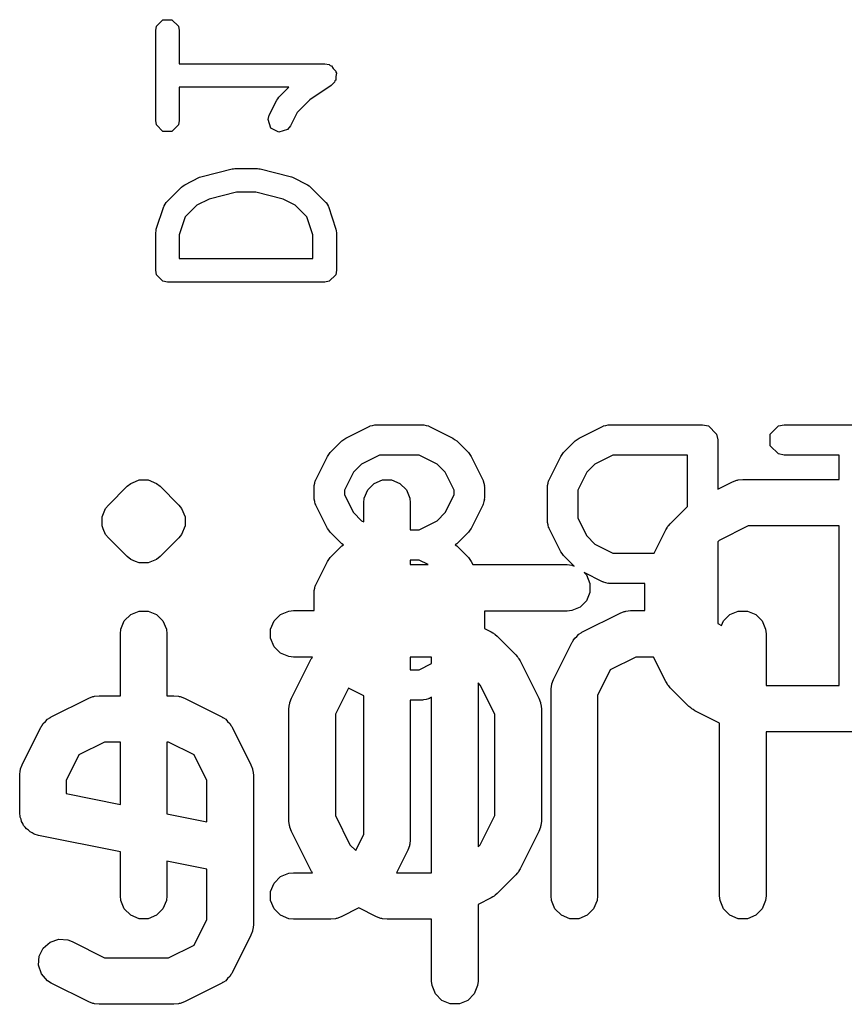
# Model space of a CAD drawing. Extents: x 94.3 to 121.8, y -81.7 to -63.9.
# Tile 15 of 32: x 106.4 to 109, y -72.5 to -69.3. Entities that reach past the tile are written whole.
import ezdxf

# ---------------------------------------------------------------- set-up
doc = ezdxf.new("R2010")
doc.units = 0
doc.layers.add('BLACK', color=7, linetype='CONTINUOUS')

msp = doc.modelspace()

# ---------------------------------------------------------------- linework, layer by layer
at = {"layer": 'BLACK', "linetype": 'CONTINUOUS'}
for p, q in [((106.810932, -69.370241), (106.831552, -69.349621)), ((106.831552, -69.349621), (106.860712, -69.349621)), ((106.860712, -69.349621), (106.881332, -69.370241)), ((106.808032, -69.384821), (106.810932, -69.370241)), ((106.808032, -69.675107), (106.808032, -69.384821)), ((106.881332, -69.370241), (106.884232, -69.384821)), ((106.884232, -69.384821), (106.884232, -69.491864)), ((106.884232, -69.491864), (107.354132, -69.491864)), ((107.354132, -69.491864), (107.368712, -69.494764)), ((107.368712, -69.494764), (107.371485, -69.497537)), ((107.371485, -69.497537), (107.375333, -69.498307)), ((107.375333, -69.498307), (107.381488, -69.50754)), ((107.381488, -69.50754), (107.389332, -69.515384)), ((107.389332, -69.515384), (107.389332, -69.519305)), ((107.386558, -69.547317), (107.385789, -69.551164)), ((107.389332, -69.544544), (107.386558, -69.547317)), ((107.389332, -69.519305), (107.391508, -69.52257)), ((107.391508, -69.52257), (107.389332, -69.533449)), ((107.389332, -69.533449), (107.389332, -69.544544)), ((107.23796, -69.568064), (106.884232, -69.568064)), ((106.884232, -69.568064), (106.884232, -69.675107)), ((107.206239, -69.599785), (107.23796, -69.568064)), ((107.375266, -69.561665), (107.305836, -69.607951)), ((107.385789, -69.551164), (107.375266, -69.561665)), ((107.174911, -69.658068), (107.199103, -69.609687)), ((107.199103, -69.609687), (107.20284, -69.60487)), ((107.20284, -69.60487), (107.206239, -69.599785)), ((107.305836, -69.607951), (107.264492, -69.649295)), ((106.810932, -69.689687), (106.808032, -69.675107)), ((106.884232, -69.675107), (106.881332, -69.689687)), ((107.170985, -69.672406), (107.174911, -69.658068)), ((107.180206, -69.70007), (107.170985, -69.672406)), ((107.264492, -69.649295), (107.243067, -69.692146)), ((106.831552, -69.710307), (106.810932, -69.689687)), ((106.881332, -69.689687), (106.860712, -69.710307)), ((107.206288, -69.713111), (107.180206, -69.70007)), ((107.233952, -69.70389), (107.206288, -69.713111)), ((107.243067, -69.692146), (107.233952, -69.70389)), ((106.860712, -69.710307), (106.831552, -69.710307)), ((106.957843, -69.855859), (107.054605, -69.831668)), ((107.054605, -69.831668), (107.059265, -69.831441)), ((107.059265, -69.831441), (107.063846, -69.83053)), ((107.063846, -69.83053), (107.136418, -69.83053)), ((107.136418, -69.83053), (107.140998, -69.831441)), ((107.140998, -69.831441), (107.145659, -69.831668)), ((107.145659, -69.831668), (107.242421, -69.855859)), ((106.901664, -69.882933), (106.950045, -69.858743)), ((106.950045, -69.858743), (106.954071, -69.85764)), ((106.954071, -69.85764), (106.957843, -69.855859)), ((107.242421, -69.855859), (107.246192, -69.85764)), ((107.246192, -69.85764), (107.250219, -69.858743)), ((107.250219, -69.858743), (107.298599, -69.882933)), ((106.843382, -69.938452), (106.891762, -69.890071)), ((106.891762, -69.890071), (106.896832, -69.886683)), ((106.896832, -69.886683), (106.901664, -69.882933)), ((107.298599, -69.882933), (107.303418, -69.886673)), ((107.303418, -69.886673), (107.308502, -69.89007)), ((107.308502, -69.89007), (107.356883, -69.938451)), ((106.980383, -69.928768), (106.941272, -69.948324)), ((107.068535, -69.90673), (106.980383, -69.928768)), ((107.131729, -69.90673), (107.068535, -69.90673)), ((107.219879, -69.928767), (107.131729, -69.90673)), ((107.258992, -69.948324), (107.219879, -69.928767)), ((106.809987, -70.025916), (106.834178, -69.953343)), ((106.834178, -69.953343), (106.835123, -69.951685)), ((106.835123, -69.950812), (106.838513, -69.945738)), ((106.835123, -69.951685), (106.835123, -69.950812)), ((106.838513, -69.945738), (106.84154, -69.940429)), ((106.84154, -69.940429), (106.842322, -69.940037)), ((106.842322, -69.940037), (106.843382, -69.938452)), ((106.941272, -69.948324), (106.903623, -69.985972)), ((107.296641, -69.985973), (107.258992, -69.948324)), ((107.356883, -69.938451), (107.357943, -69.940038)), ((107.357943, -69.940038), (107.358725, -69.940429)), ((107.358725, -69.940429), (107.361746, -69.945728)), ((107.361746, -69.945728), (107.365142, -69.950811)), ((107.365142, -69.950811), (107.365142, -69.951686)), ((107.365142, -69.951686), (107.366087, -69.953344)), ((107.366087, -69.953344), (107.390277, -70.025916)), ((106.903623, -69.985972), (106.884232, -70.044147)), ((107.316032, -70.044146), (107.296641, -69.985973)), ((106.808032, -70.037964), (106.809223, -70.031974)), ((106.808032, -70.158916), (106.808032, -70.037964)), ((106.809223, -70.031974), (106.809987, -70.025916)), ((106.884232, -70.044147), (106.884232, -70.120816)), ((107.316032, -70.120816), (107.316032, -70.044146)), ((107.390277, -70.025916), (107.39104, -70.031973)), ((107.39104, -70.031973), (107.392232, -70.037964)), ((107.392232, -70.037964), (107.392232, -70.158916)), ((106.884232, -70.120816), (107.316032, -70.120816)), ((106.810932, -70.173496), (106.808032, -70.158916)), ((106.831552, -70.194116), (106.810932, -70.173496)), ((107.389332, -70.173496), (107.368712, -70.194116)), ((107.392232, -70.158916), (107.389332, -70.173496)), ((106.846132, -70.197016), (106.831552, -70.194116)), ((107.354132, -70.197016), (106.846132, -70.197016)), ((107.368712, -70.194116), (107.354132, -70.197016)), ((107.500004, -70.662494), (107.500797, -70.661702)), ((107.500797, -70.661702), (107.508479, -70.660173)), ((107.508479, -70.660173), (107.516041, -70.658103)), ((107.516041, -70.658103), (107.517105, -70.658457)), ((107.517105, -70.658457), (107.519508, -70.65798)), ((107.519508, -70.65798), (107.670214, -70.65798)), ((107.670214, -70.65798), (107.672615, -70.658457)), ((107.672615, -70.658457), (107.67368, -70.658103)), ((107.67368, -70.658103), (107.68124, -70.660173)), ((107.68124, -70.660173), (107.688925, -70.661702)), ((107.688925, -70.661702), (107.689717, -70.662494)), ((108.253537, -70.662494), (108.25433, -70.661702)), ((108.25433, -70.661702), (108.262012, -70.660173)), ((108.262012, -70.660173), (108.269574, -70.658103)), ((108.269574, -70.658103), (108.270638, -70.658457)), ((108.270638, -70.658457), (108.273041, -70.65798)), ((108.273041, -70.65798), (108.574454, -70.65798)), ((108.574454, -70.65798), (108.593165, -70.661702)), ((108.593165, -70.661702), (108.619627, -70.688164)), ((108.793018, -70.688164), (108.81948, -70.661702)), ((108.81948, -70.661702), (108.838191, -70.65798)), ((108.838191, -70.65798), (109.290311, -70.65798)), ((107.422287, -70.700819), (107.497641, -70.663142)), ((107.497641, -70.663142), (107.500004, -70.662494)), ((107.689717, -70.662494), (107.692081, -70.663142)), ((107.692081, -70.663142), (107.767434, -70.700819)), ((108.175821, -70.700819), (108.251174, -70.663142)), ((108.251174, -70.663142), (108.253537, -70.662494)), ((108.619627, -70.688164), (108.623349, -70.706875)), ((108.793018, -70.725586), (108.793018, -70.688164)), ((107.371904, -70.747655), (107.40958, -70.709978)), ((107.40958, -70.709978), (107.416095, -70.705624)), ((107.416095, -70.705624), (107.422287, -70.700819)), ((107.767434, -70.700819), (107.773618, -70.705619)), ((107.773618, -70.705619), (107.780142, -70.709978)), ((107.780142, -70.709978), (107.817819, -70.747656)), ((108.125437, -70.747655), (108.163114, -70.709978)), ((108.163114, -70.709978), (108.169629, -70.705624)), ((108.169629, -70.705624), (108.175821, -70.700819)), ((108.623349, -70.706875), (108.623349, -70.866342)), ((107.362745, -70.760363), (107.367547, -70.754175)), ((107.367547, -70.754175), (107.371904, -70.747655)), ((107.53105, -70.75577), (107.473117, -70.784736)), ((107.658671, -70.75577), (107.53105, -70.75577)), ((107.716604, -70.784736), (107.658671, -70.75577)), ((107.817819, -70.747656), (107.822171, -70.75417)), ((107.822171, -70.75417), (107.826977, -70.760362)), ((108.116278, -70.760363), (108.12108, -70.754175)), ((108.12108, -70.754175), (108.125437, -70.747655)), ((108.284583, -70.75577), (108.226651, -70.784736)), ((108.525559, -70.75577), (108.284583, -70.75577)), ((108.525559, -70.92191), (108.525559, -70.75577)), ((108.81948, -70.752048), (108.793018, -70.725586)), ((108.838191, -70.75577), (108.81948, -70.752048)), ((109.015356, -70.75577), (108.838191, -70.75577)), ((109.015356, -70.834726), (109.015356, -70.75577)), ((107.325068, -70.835715), (107.362745, -70.760363)), ((107.473117, -70.784736), (107.446663, -70.811191)), ((107.743059, -70.811191), (107.716604, -70.784736)), ((107.826977, -70.760362), (107.864654, -70.835715)), ((108.078601, -70.835715), (108.116278, -70.760363)), ((108.226651, -70.784736), (108.200195, -70.811192)), ((107.446663, -70.811191), (107.417696, -70.869125)), ((107.772026, -70.869124), (107.743059, -70.811191)), ((108.200195, -70.811192), (108.171229, -70.869125)), ((106.716016, -70.856692), (106.727381, -70.847365)), ((106.727381, -70.847365), (106.743218, -70.840805)), ((106.743218, -70.840805), (106.754416, -70.836167)), ((106.754416, -70.836167), (106.78368, -70.836167)), ((106.78368, -70.836167), (106.810714, -70.847365)), ((106.810714, -70.847365), (106.810716, -70.847366)), ((106.810716, -70.847366), (106.822081, -70.856693)), ((107.320029, -70.854115), (107.322099, -70.846553)), ((107.322099, -70.846553), (107.323628, -70.838871)), ((107.323628, -70.838871), (107.32442, -70.838078)), ((107.32442, -70.838078), (107.325068, -70.835715)), ((107.492878, -70.868058), (107.51357, -70.847366)), ((107.51357, -70.847366), (107.540606, -70.836167)), ((107.540606, -70.836167), (107.56987, -70.836167)), ((107.56987, -70.836167), (107.596906, -70.847366)), ((107.596906, -70.847366), (107.617598, -70.868058)), ((107.864654, -70.835715), (107.865301, -70.838078)), ((107.865301, -70.838078), (107.866094, -70.838871)), ((107.866094, -70.838871), (107.867622, -70.846553)), ((107.867622, -70.846553), (107.869693, -70.854115)), ((108.073562, -70.854115), (108.075632, -70.846553)), ((108.075632, -70.846553), (108.077161, -70.838871)), ((108.077161, -70.838871), (108.077953, -70.838078)), ((108.077953, -70.838078), (108.078601, -70.835715)), ((108.623349, -70.866342), (108.670745, -70.842644)), ((108.670745, -70.842644), (108.684476, -70.837389)), ((108.684476, -70.837389), (108.687165, -70.837197)), ((108.687165, -70.837197), (108.689654, -70.836167)), ((108.689654, -70.836167), (108.704286, -70.834726)), ((108.704286, -70.834726), (109.015356, -70.834726)), ((106.655538, -70.917169), (106.716016, -70.856692)), ((106.822081, -70.856693), (106.882557, -70.917169)), ((107.319906, -70.857582), (107.320383, -70.855179)), ((107.319906, -70.895259), (107.319906, -70.857582)), ((107.320383, -70.855179), (107.320029, -70.854115)), ((107.417696, -70.869125), (107.417696, -70.883715)), ((107.417696, -70.883715), (107.446663, -70.941649)), ((107.481679, -70.895094), (107.492878, -70.868058)), ((107.617598, -70.868058), (107.628797, -70.895094)), ((107.743059, -70.941649), (107.772026, -70.883716)), ((107.772026, -70.883716), (107.772026, -70.869124)), ((107.869693, -70.854115), (107.869338, -70.855179)), ((107.869338, -70.855179), (107.869816, -70.857582)), ((107.869816, -70.857582), (107.869816, -70.895259)), ((108.073439, -70.857582), (108.073916, -70.855179)), ((108.073439, -70.970612), (108.073439, -70.857582)), ((108.073916, -70.855179), (108.073562, -70.854115)), ((108.171229, -70.869125), (108.171229, -70.959068)), ((107.320383, -70.897661), (107.319906, -70.895259)), ((107.320029, -70.898726), (107.320383, -70.897661)), ((107.322099, -70.906287), (107.320029, -70.898726)), ((107.323628, -70.91397), (107.322099, -70.906287)), ((107.32442, -70.914762), (107.323628, -70.91397)), ((107.325068, -70.917126), (107.32442, -70.914762)), ((107.480238, -70.909726), (107.481679, -70.895094)), ((107.480238, -70.971664), (107.480238, -70.909726)), ((107.628797, -70.895094), (107.630238, -70.909726)), ((107.630238, -70.909726), (107.630238, -70.99707)), ((107.865301, -70.914762), (107.864654, -70.917126)), ((107.866094, -70.91397), (107.865301, -70.914762)), ((107.867622, -70.906287), (107.866094, -70.91397)), ((107.869693, -70.898726), (107.867622, -70.906287)), ((107.869816, -70.895259), (107.869338, -70.897661)), ((107.869338, -70.897661), (107.869693, -70.898726)), ((106.635012, -70.955571), (106.64621, -70.928535)), ((106.64621, -70.928535), (106.646211, -70.928534)), ((106.646211, -70.928534), (106.655538, -70.917169)), ((106.882557, -70.917169), (106.891884, -70.928534)), ((106.891884, -70.928534), (106.903083, -70.955571)), ((107.362745, -70.992478), (107.325068, -70.917126)), ((107.446663, -70.941649), (107.473118, -70.968104)), ((107.716603, -70.968104), (107.743059, -70.941649)), ((107.864654, -70.917126), (107.826977, -70.992479)), ((108.469824, -70.977645), (108.525559, -70.92191)), ((106.635012, -70.984834), (106.635012, -70.955571)), ((106.903083, -70.955571), (106.903083, -70.984833)), ((107.473118, -70.968104), (107.480238, -70.971664)), ((107.658672, -70.99707), (107.716603, -70.968104)), ((108.073916, -70.973014), (108.073439, -70.970612)), ((108.073562, -70.974079), (108.073916, -70.973014)), ((108.075632, -70.98164), (108.073562, -70.974079)), ((108.171229, -70.959068), (108.200195, -71.017001)), ((108.465103, -70.983397), (108.469824, -70.977645)), ((106.638617, -70.993536), (106.635012, -70.984834)), ((106.64621, -71.011869), (106.638617, -70.993536)), ((106.903083, -70.984833), (106.891884, -71.01187)), ((107.367547, -70.998665), (107.362745, -70.992478)), ((107.371904, -71.005186), (107.367547, -70.998665)), ((107.40958, -71.042863), (107.371904, -71.005186)), ((107.630238, -70.99707), (107.658672, -70.99707)), ((107.817819, -71.005185), (107.780142, -71.042863)), ((107.822171, -70.99867), (107.817819, -71.005185)), ((107.826977, -70.992479), (107.822171, -70.99867)), ((108.077161, -70.989323), (108.075632, -70.98164)), ((108.077953, -70.990115), (108.077161, -70.989323)), ((108.078601, -70.992479), (108.077953, -70.990115)), ((108.116278, -71.067831), (108.078601, -70.992479)), ((108.418131, -71.072424), (108.455775, -70.997137)), ((108.455775, -70.997137), (108.459739, -70.990839)), ((108.459739, -70.990839), (108.460497, -70.98901)), ((108.460497, -70.98901), (108.462187, -70.98695)), ((108.462187, -70.98695), (108.463607, -70.984695)), ((108.463607, -70.984695), (108.465103, -70.983397)), ((108.721991, -70.984726), (108.62776, -71.031841)), ((109.015356, -70.984726), (108.721991, -70.984726)), ((109.015356, -71.498085), (109.015356, -70.984726)), ((106.646211, -71.01187), (106.64621, -71.011869)), ((106.655538, -71.023235), (106.646211, -71.01187)), ((106.716016, -71.083712), (106.655538, -71.023235)), ((106.882557, -71.023235), (106.822081, -71.083711)), ((106.891884, -71.01187), (106.882557, -71.023235)), ((107.414223, -71.045965), (107.40958, -71.042863)), ((107.780142, -71.042863), (107.775498, -71.045965)), ((108.200195, -71.017001), (108.226651, -71.043457)), ((108.226651, -71.043457), (108.284583, -71.072424)), ((108.62776, -71.031841), (108.623349, -71.036251)), ((108.623349, -71.036251), (108.623349, -71.299452)), ((107.371904, -71.086745), (107.40958, -71.049068)), ((107.40958, -71.049068), (107.414223, -71.045965)), ((107.775498, -71.045965), (107.780142, -71.049068)), ((107.780142, -71.049068), (107.817819, -71.086746)), ((108.12108, -71.074018), (108.116278, -71.067831)), ((108.125437, -71.080539), (108.12108, -71.074018)), ((108.284583, -71.072424), (108.418131, -71.072424)), ((106.727381, -71.093039), (106.716016, -71.083712)), ((106.743218, -71.099598), (106.727381, -71.093039)), ((106.754416, -71.104237), (106.743218, -71.099598)), ((106.754417, -71.104237), (106.754416, -71.104237)), ((106.78368, -71.104237), (106.754417, -71.104237)), ((106.810716, -71.093038), (106.78368, -71.104237)), ((106.822081, -71.083711), (106.810716, -71.093038)), ((107.325068, -71.174805), (107.362745, -71.099453)), ((107.362745, -71.099453), (107.367547, -71.093265)), ((107.367547, -71.093265), (107.371904, -71.086745)), ((107.658671, -71.09486), (107.630238, -71.09486)), ((107.630238, -71.09486), (107.630238, -71.109726)), ((107.688404, -71.109726), (107.658671, -71.09486)), ((107.817819, -71.086746), (107.822171, -71.09326)), ((107.822171, -71.09326), (107.826977, -71.099452)), ((107.826977, -71.099452), (107.832114, -71.109726)), ((108.159099, -71.114201), (108.125437, -71.080539)), ((107.630238, -71.109726), (107.688404, -71.109726)), ((107.832114, -71.109726), (108.137142, -71.109726)), ((108.137142, -71.109726), (108.151774, -71.111167)), ((108.151774, -71.111167), (108.159099, -71.114201)), ((108.251174, -71.165052), (108.191817, -71.135373)), ((108.191817, -71.135373), (108.199502, -71.143058)), ((108.199502, -71.143058), (108.210701, -71.170094)), ((108.210701, -71.170094), (108.210701, -71.199358)), ((108.253537, -71.165699), (108.251174, -71.165052)), ((108.25433, -71.166492), (108.253537, -71.165699)), ((108.262012, -71.16802), (108.25433, -71.166492)), ((108.269574, -71.170091), (108.262012, -71.16802)), ((108.270638, -71.169736), (108.269574, -71.170091)), ((108.273041, -71.170214), (108.270638, -71.169736)), ((108.387381, -71.170214), (108.273041, -71.170214)), ((108.387381, -71.258059), (108.387381, -71.170214)), ((107.319906, -71.196672), (107.320383, -71.194269)), ((107.319906, -71.258059), (107.319906, -71.196672)), ((107.320029, -71.193205), (107.322099, -71.185643)), ((107.320383, -71.194269), (107.320029, -71.193205)), ((107.322099, -71.185643), (107.323628, -71.177961)), ((107.323628, -71.177961), (107.32442, -71.177168)), ((107.32442, -71.177168), (107.325068, -71.174805)), ((108.210701, -71.199358), (108.199502, -71.226394)), ((108.199502, -71.226394), (108.17881, -71.247086)), ((106.72738, -71.270699), (106.754416, -71.2595)), ((106.754416, -71.2595), (106.78368, -71.2595)), ((106.78368, -71.2595), (106.810716, -71.270699)), ((107.211189, -71.270699), (107.238225, -71.2595)), ((107.238225, -71.2595), (107.252857, -71.258059)), ((107.252857, -71.258059), (107.319906, -71.258059)), ((108.137142, -71.259726), (107.869816, -71.259726)), ((107.869816, -71.259726), (107.869816, -71.315781)), ((108.151774, -71.258285), (108.137142, -71.259726)), ((108.17881, -71.247086), (108.151774, -71.258285)), ((108.186935, -71.326453), (108.307887, -71.265977)), ((108.307887, -71.265977), (108.321618, -71.260722)), ((108.321618, -71.260722), (108.324307, -71.26053)), ((108.324307, -71.26053), (108.326796, -71.2595)), ((108.326796, -71.2595), (108.341428, -71.258059)), ((108.341428, -71.258059), (108.387381, -71.258059)), ((108.662618, -71.270699), (108.689654, -71.2595)), ((108.689654, -71.2595), (108.718918, -71.2595)), ((108.718918, -71.2595), (108.745954, -71.270699)), ((106.695489, -71.318427), (106.706688, -71.291391)), ((106.706688, -71.291391), (106.72738, -71.270699)), ((106.810716, -71.270699), (106.831408, -71.291391)), ((106.831408, -71.291391), (106.842607, -71.318427)), ((107.179298, -71.318427), (107.190497, -71.291391)), ((107.190497, -71.291391), (107.211189, -71.270699)), ((108.635972, -71.305764), (108.641926, -71.291391)), ((108.641926, -71.291391), (108.662618, -71.270699)), ((108.745954, -71.270699), (108.766646, -71.291391)), ((108.766646, -71.291391), (108.777845, -71.318427)), ((106.694048, -71.333059), (106.695489, -71.318427)), ((106.842607, -71.318427), (106.844048, -71.333059)), ((107.179298, -71.347691), (107.179298, -71.318427)), ((107.869816, -71.315781), (107.89116, -71.326453)), ((107.89116, -71.326453), (107.897455, -71.330415)), ((108.174492, -71.334285), (108.181897, -71.329623)), ((108.181897, -71.329623), (108.183334, -71.328378)), ((108.183334, -71.328378), (108.184487, -71.327993)), ((108.184487, -71.327993), (108.186935, -71.326453)), ((108.623349, -71.299452), (108.635972, -71.305764)), ((108.777845, -71.318427), (108.779286, -71.333059)), ((106.694048, -71.533059), (106.694048, -71.333059)), ((106.844048, -71.333059), (106.844048, -71.533059)), ((107.190497, -71.374727), (107.179298, -71.347691)), ((107.897455, -71.330415), (107.899286, -71.331174)), ((107.899286, -71.331174), (107.901347, -71.332865)), ((107.901347, -71.332865), (107.903602, -71.334285)), ((107.903602, -71.334285), (107.904899, -71.33578)), ((107.904899, -71.33578), (107.910652, -71.340502)), ((107.910652, -71.340502), (107.971129, -71.400978)), ((108.092918, -71.480947), (108.153394, -71.359995)), ((108.153394, -71.359995), (108.154933, -71.357548)), ((108.154933, -71.357548), (108.155319, -71.356393)), ((108.155319, -71.356393), (108.156566, -71.354954)), ((108.156566, -71.354954), (108.161226, -71.347552)), ((108.161226, -71.347552), (108.168328, -71.341392)), ((108.168328, -71.341392), (108.174492, -71.334285)), ((108.779286, -71.333059), (108.779286, -71.499964)), ((107.211189, -71.395419), (107.190497, -71.374727)), ((107.238225, -71.406618), (107.211189, -71.395419)), ((107.252857, -71.408059), (107.238225, -71.406618)), ((107.246252, -71.541423), (107.306728, -71.420471)), ((107.31454, -71.408059), (107.252857, -71.408059)), ((107.306728, -71.420471), (107.310691, -71.414173)), ((107.310691, -71.414173), (107.31145, -71.412343)), ((107.31145, -71.412343), (107.31314, -71.410282)), ((107.31314, -71.410282), (107.31454, -71.408059)), ((107.699285, -71.408059), (107.630238, -71.408059)), ((107.630238, -71.408059), (107.630238, -71.44919)), ((107.699285, -71.428883), (107.699285, -71.408059)), ((107.971129, -71.400978), (107.975847, -71.406727)), ((107.975847, -71.406727), (107.977346, -71.408027)), ((107.977346, -71.408027), (107.978767, -71.410286)), ((107.978767, -71.410286), (107.980456, -71.412343)), ((107.980456, -71.412343), (107.981213, -71.41417)), ((107.981213, -71.41417), (107.985178, -71.42047)), ((107.985178, -71.42047), (108.045654, -71.541423)), ((108.359133, -71.408059), (108.276377, -71.449436)), ((108.416029, -71.408059), (108.359133, -71.408059)), ((108.455775, -71.487552), (108.416029, -71.408059)), ((107.630238, -71.44919), (107.658672, -71.44919)), ((107.658672, -71.44919), (107.699285, -71.428883)), ((108.276377, -71.449436), (108.235, -71.532192)), ((108.087663, -71.494679), (108.092918, -71.480947)), ((108.459739, -71.493849), (108.455775, -71.487552)), ((107.430534, -71.508265), (107.388334, -71.592668)), ((107.480238, -71.533116), (107.430534, -71.508265)), ((107.856457, -71.498438), (107.849285, -71.491266)), ((107.849285, -71.491266), (107.849285, -72.021518)), ((107.903572, -71.592668), (107.856457, -71.498438)), ((108.085, -71.514488), (108.086441, -71.499856)), ((108.085, -72.179726), (108.085, -71.514488)), ((108.086441, -71.499856), (108.087472, -71.497366)), ((108.087472, -71.497366), (108.087663, -71.494679)), ((108.460497, -71.495679), (108.459739, -71.493849)), ((108.462187, -71.497738), (108.460497, -71.495679)), ((108.463607, -71.499994), (108.462187, -71.497738)), ((108.465103, -71.501291), (108.463607, -71.499994)), ((108.469824, -71.507044), (108.465103, -71.501291)), ((108.530301, -71.567521), (108.469824, -71.507044)), ((108.779286, -71.499964), (109.01573, -71.499964)), ((109.01573, -71.499964), (109.015356, -71.498085)), ((106.470744, -71.601453), (106.591696, -71.540977)), ((106.591696, -71.540977), (106.605427, -71.535722)), ((106.605427, -71.535722), (106.608116, -71.53553)), ((106.608116, -71.53553), (106.610605, -71.5345)), ((106.610605, -71.5345), (106.625237, -71.533059)), ((106.625237, -71.533059), (106.694048, -71.533059)), ((106.844048, -71.533059), (106.867142, -71.533059)), ((106.867142, -71.533059), (106.881774, -71.5345)), ((106.881774, -71.5345), (106.884263, -71.535531)), ((106.884263, -71.535531), (106.886951, -71.535722)), ((106.886951, -71.535722), (106.900683, -71.540977)), ((106.900683, -71.540977), (107.021635, -71.601453)), ((107.240997, -71.555155), (107.246252, -71.541423)), ((107.480238, -71.980591), (107.480238, -71.533116)), ((107.670214, -71.54698), (107.630238, -71.54698)), ((107.630238, -71.54698), (107.630238, -71.998297)), ((107.672615, -71.546502), (107.670214, -71.54698)), ((107.67368, -71.546857), (107.672615, -71.546502)), ((107.681238, -71.544786), (107.67368, -71.546857)), ((107.688925, -71.543258), (107.681238, -71.544786)), ((107.689718, -71.542464), (107.688925, -71.543258)), ((107.69208, -71.541818), (107.689718, -71.542464)), ((107.699285, -71.538215), (107.69208, -71.541818)), ((107.699285, -72.104726), (107.699285, -71.538215)), ((108.045654, -71.541423), (108.050909, -71.555155)), ((108.235, -71.532192), (108.235, -72.179726)), ((107.238334, -71.574964), (107.239775, -71.560332)), ((107.238334, -71.937821), (107.238334, -71.574964)), ((107.239775, -71.560332), (107.240806, -71.557842)), ((107.240806, -71.557842), (107.240997, -71.555155)), ((108.050909, -71.555155), (108.051099, -71.557842)), ((108.051099, -71.557842), (108.052131, -71.560332)), ((108.052131, -71.560332), (108.053572, -71.574964)), ((108.053572, -71.574964), (108.053572, -71.937821)), ((108.53605, -71.572239), (108.530301, -71.567521)), ((108.53735, -71.573738), (108.53605, -71.572239)), ((108.539609, -71.575159), (108.53735, -71.573738)), ((108.541666, -71.576848), (108.539609, -71.575159)), ((108.543493, -71.577605), (108.541666, -71.576848)), ((108.549793, -71.58157), (108.543493, -71.577605)), ((108.629286, -71.621316), (108.549793, -71.58157)), ((106.452137, -71.616392), (106.458301, -71.609285)), ((106.458301, -71.609285), (106.465706, -71.604623)), ((106.465706, -71.604623), (106.467143, -71.603378)), ((106.467143, -71.603378), (106.468296, -71.602993)), ((106.468296, -71.602993), (106.470744, -71.601453)), ((107.021635, -71.601453), (107.024081, -71.602992)), ((107.024081, -71.602992), (107.025237, -71.603378)), ((107.025237, -71.603378), (107.026675, -71.604625)), ((107.026675, -71.604625), (107.034078, -71.609285)), ((107.034078, -71.609285), (107.040237, -71.616387)), ((107.388334, -71.592668), (107.388334, -71.920116)), ((107.903572, -71.920116), (107.903572, -71.592668)), ((106.376727, -71.755947), (106.437203, -71.634995)), ((106.437203, -71.634995), (106.438742, -71.632548)), ((106.438742, -71.632548), (106.439128, -71.631393)), ((106.439128, -71.631393), (106.440375, -71.629954)), ((106.440375, -71.629954), (106.445035, -71.622552)), ((106.445035, -71.622552), (106.452137, -71.616392)), ((107.040237, -71.616387), (107.047345, -71.622551)), ((107.047345, -71.622551), (107.052006, -71.629956)), ((107.052006, -71.629956), (107.053252, -71.631393)), ((107.053252, -71.631393), (107.053636, -71.632546)), ((107.053636, -71.632546), (107.055177, -71.634994)), ((107.055177, -71.634994), (107.115653, -71.755947)), ((108.629286, -72.179726), (108.629286, -71.621316)), ((109.113096, -71.649964), (108.779286, -71.649964)), ((108.779286, -71.649964), (108.779286, -72.179726)), ((106.642942, -71.683059), (106.560186, -71.724436)), ((106.694048, -71.683059), (106.642942, -71.683059)), ((106.694048, -71.884002), (106.694048, -71.683059)), ((106.849437, -71.683059), (106.844048, -71.683059)), ((106.844048, -71.683059), (106.844048, -71.914002)), ((106.932193, -71.724436), (106.849437, -71.683059)), ((106.560186, -71.724436), (106.518809, -71.807192)), ((106.973571, -71.807192), (106.932193, -71.724436)), ((106.368809, -71.789488), (106.37025, -71.774856)), ((106.37025, -71.774856), (106.371281, -71.772366)), ((106.371281, -71.772366), (106.371472, -71.769679)), ((106.371472, -71.769679), (106.376727, -71.755947)), ((107.115653, -71.755947), (107.120908, -71.769679)), ((107.120908, -71.769679), (107.121098, -71.772366)), ((107.121098, -71.772366), (107.12213, -71.774856)), ((107.12213, -71.774856), (107.123571, -71.789488)), ((106.368809, -71.91044), (106.368809, -71.789488)), ((107.123571, -71.789488), (107.123571, -72.031464)), ((106.518809, -71.807192), (106.518809, -71.848954)), ((106.973571, -71.939907), (106.973571, -71.807192)), ((106.518809, -71.848954), (106.694048, -71.884002)), ((106.37025, -71.925072), (106.368809, -71.91044)), ((106.373061, -71.93186), (106.37025, -71.925072)), ((106.374488, -71.939069), (106.373061, -71.93186)), ((106.844048, -71.914002), (106.973571, -71.939907)), ((107.388334, -71.920116), (107.435449, -72.014346)), ((107.856457, -72.014346), (107.903572, -71.920116)), ((106.378607, -71.945248), (106.374488, -71.939069)), ((106.381449, -71.952108), (106.378607, -71.945248)), ((106.386644, -71.957303), (106.381449, -71.952108)), ((106.39072, -71.963417), (106.386644, -71.957303)), ((106.39689, -71.967549), (106.39072, -71.963417)), ((107.239775, -71.952453), (107.238334, -71.937821)), ((107.240806, -71.954942), (107.239775, -71.952453)), ((107.240997, -71.95763), (107.240806, -71.954942)), ((107.246252, -71.971362), (107.240997, -71.95763)), ((108.050909, -71.957631), (108.045654, -71.971362)), ((108.0511, -71.954941), (108.050909, -71.957631)), ((108.052131, -71.952453), (108.0511, -71.954941)), ((108.053572, -71.937821), (108.052131, -71.952453)), ((106.402141, -71.9728), (106.39689, -71.967549)), ((106.408929, -71.975611), (106.402141, -71.9728)), ((106.415035, -71.979701), (106.408929, -71.975611)), ((106.4291, -71.983984), (106.415035, -71.979701)), ((106.694048, -72.036973), (106.4291, -71.983984)), ((107.306728, -72.092314), (107.246252, -71.971362)), ((107.454056, -72.032953), (107.480238, -71.980591)), ((108.045654, -71.971362), (107.985178, -72.092314)), ((107.435449, -72.014346), (107.454056, -72.032953)), ((107.627575, -72.018106), (107.62232, -72.031838)), ((107.627765, -72.015418), (107.627575, -72.018106)), ((107.628797, -72.012929), (107.627765, -72.015418)), ((107.630238, -71.998297), (107.628797, -72.012929)), ((107.849285, -72.021518), (107.856457, -72.014346)), ((106.694048, -72.179726), (106.694048, -72.036973)), ((107.123571, -72.031464), (107.123572, -72.03147)), ((107.123572, -72.03147), (107.123571, -72.031474)), ((107.123571, -72.031474), (107.123571, -72.273297)), ((107.62232, -72.031838), (107.585876, -72.104726)), ((106.973571, -72.092877), (106.844048, -72.066972)), ((106.844048, -72.066972), (106.844048, -72.179726)), ((106.973571, -72.255593), (106.973571, -72.092877)), ((107.31069, -72.098609), (107.306728, -72.092314)), ((107.985178, -72.092314), (107.981213, -72.098613)), ((107.190497, -72.138058), (107.211189, -72.117366)), ((107.211189, -72.117366), (107.238225, -72.106167)), ((107.238225, -72.106167), (107.252857, -72.104726)), ((107.252857, -72.104726), (107.314541, -72.104726)), ((107.311449, -72.10044), (107.31069, -72.098609)), ((107.31314, -72.102501), (107.311449, -72.10044)), ((107.314541, -72.104726), (107.31314, -72.102501)), ((107.585876, -72.104726), (107.699285, -72.104726)), ((107.971129, -72.111806), (107.910652, -72.172283)), ((107.975847, -72.106056), (107.971129, -72.111806)), ((107.977346, -72.104757), (107.975847, -72.106056)), ((107.978767, -72.102497), (107.977346, -72.104757)), ((107.980456, -72.100441), (107.978767, -72.102497)), ((107.981213, -72.098613), (107.980456, -72.100441)), ((107.179298, -72.165094), (107.190497, -72.138058)), ((106.695489, -72.194358), (106.694048, -72.179726)), ((106.844048, -72.179726), (106.842607, -72.194358)), ((107.179298, -72.194358), (107.179298, -72.165094)), ((107.89116, -72.186332), (107.849285, -72.207269)), ((107.897457, -72.182367), (107.89116, -72.186332)), ((107.899287, -72.18161), (107.897457, -72.182367)), ((107.901346, -72.179919), (107.899287, -72.18161)), ((107.903602, -72.1785), (107.901346, -72.179919)), ((107.904899, -72.177003), (107.903602, -72.1785)), ((107.910652, -72.172283), (107.904899, -72.177003)), ((108.086441, -72.194358), (108.085, -72.179726)), ((108.235, -72.179726), (108.233559, -72.194358)), ((108.630727, -72.194358), (108.629286, -72.179726)), ((108.779286, -72.179726), (108.777845, -72.194358)), ((106.706688, -72.221394), (106.695489, -72.194358)), ((106.842607, -72.194358), (106.831408, -72.221394)), ((107.190497, -72.221394), (107.179298, -72.194358)), ((107.464523, -72.218221), (107.40735, -72.246808)), ((107.521697, -72.246808), (107.464523, -72.218221)), ((107.849285, -72.207269), (107.849285, -72.454726)), ((108.09764, -72.221394), (108.086441, -72.194358)), ((108.233559, -72.194358), (108.22236, -72.221394)), ((108.641926, -72.221394), (108.630727, -72.194358)), ((108.777845, -72.194358), (108.766646, -72.221394)), ((106.72738, -72.242086), (106.706688, -72.221394)), ((106.754416, -72.253285), (106.72738, -72.242086)), ((106.810716, -72.242086), (106.78368, -72.253285)), ((106.831408, -72.221394), (106.810716, -72.242086)), ((107.211189, -72.242086), (107.190497, -72.221394)), ((107.238225, -72.253285), (107.211189, -72.242086)), ((107.40735, -72.246808), (107.393618, -72.252063)), ((107.535428, -72.252063), (107.521697, -72.246808)), ((108.118332, -72.242086), (108.09764, -72.221394)), ((108.145368, -72.253285), (108.118332, -72.242086)), ((108.201668, -72.242086), (108.174632, -72.253285)), ((108.22236, -72.221394), (108.201668, -72.242086)), ((108.662618, -72.242086), (108.641926, -72.221394)), ((108.689654, -72.253285), (108.662618, -72.242086)), ((108.745954, -72.242086), (108.718918, -72.253285)), ((108.766646, -72.221394), (108.745954, -72.242086)), ((106.78368, -72.253285), (106.754416, -72.253285)), ((106.932193, -72.338348), (106.973571, -72.255593)), ((107.123571, -72.273297), (107.12213, -72.287929)), ((107.252857, -72.254726), (107.238225, -72.253285)), ((107.373809, -72.254726), (107.252857, -72.254726)), ((107.388441, -72.253285), (107.373809, -72.254726)), ((107.39093, -72.252253), (107.388441, -72.253285)), ((107.393618, -72.252063), (107.39093, -72.252253)), ((107.538117, -72.252254), (107.535428, -72.252063)), ((107.540606, -72.253285), (107.538117, -72.252254)), ((107.555238, -72.254726), (107.540606, -72.253285)), ((107.699285, -72.254726), (107.555238, -72.254726)), ((107.699285, -72.454726), (107.699285, -72.254726)), ((108.174632, -72.253285), (108.145368, -72.253285)), ((108.718918, -72.253285), (108.689654, -72.253285)), ((107.115653, -72.306838), (107.055177, -72.427791)), ((107.120908, -72.293106), (107.115653, -72.306838)), ((107.121098, -72.290418), (107.120908, -72.293106)), ((107.12213, -72.287929), (107.121098, -72.290418)), ((106.445035, -72.348266), (106.467143, -72.329093)), ((106.467143, -72.329093), (106.494904, -72.319839)), ((106.494904, -72.319839), (106.524094, -72.321913)), ((106.524094, -72.321913), (106.537826, -72.327168)), ((106.537826, -72.327168), (106.642942, -72.379726)), ((106.849437, -72.379726), (106.932193, -72.338348)), ((106.429874, -72.403631), (106.431948, -72.374441)), ((106.431948, -72.374441), (106.445035, -72.348266)), ((106.439128, -72.431392), (106.429874, -72.403631)), ((106.642942, -72.379726), (106.849437, -72.379726)), ((106.458301, -72.4535), (106.439128, -72.431392)), ((107.047345, -72.440234), (107.040237, -72.446397)), ((107.052006, -72.432828), (107.047345, -72.440234)), ((107.053252, -72.431392), (107.052006, -72.432828)), ((107.053636, -72.430238), (107.053252, -72.431392)), ((107.055177, -72.427791), (107.053636, -72.430238)), ((106.470744, -72.461332), (106.458301, -72.4535)), ((106.591696, -72.521808), (106.470744, -72.461332)), ((107.021635, -72.461332), (106.900683, -72.521808)), ((107.024081, -72.459792), (107.021635, -72.461332)), ((107.025237, -72.459407), (107.024081, -72.459792)), ((107.026675, -72.458159), (107.025237, -72.459407)), ((107.034078, -72.4535), (107.026675, -72.458159)), ((107.040237, -72.446397), (107.034078, -72.4535)), ((107.700726, -72.469358), (107.699285, -72.454726)), ((107.711925, -72.496394), (107.700726, -72.469358)), ((107.847844, -72.469358), (107.836645, -72.496394)), ((107.849285, -72.454726), (107.847844, -72.469358)), ((107.732617, -72.517086), (107.711925, -72.496394)), ((107.836645, -72.496394), (107.815953, -72.517086)), ((106.605427, -72.527063), (106.591696, -72.521808)), ((106.608116, -72.527254), (106.605427, -72.527063)), ((106.610605, -72.528285), (106.608116, -72.527254)), ((106.625237, -72.529726), (106.610605, -72.528285)), ((106.867142, -72.529726), (106.625237, -72.529726)), ((106.881774, -72.528285), (106.867142, -72.529726)), ((106.884263, -72.527253), (106.881774, -72.528285)), ((106.886951, -72.527063), (106.884263, -72.527253)), ((106.900683, -72.521808), (106.886951, -72.527063)), ((107.759653, -72.528285), (107.732617, -72.517086)), ((107.788917, -72.528285), (107.759653, -72.528285)), ((107.815953, -72.517086), (107.788917, -72.528285))]:
    msp.add_line(p, q, dxfattribs=at)

doc.saveas('drawing.dxf')
